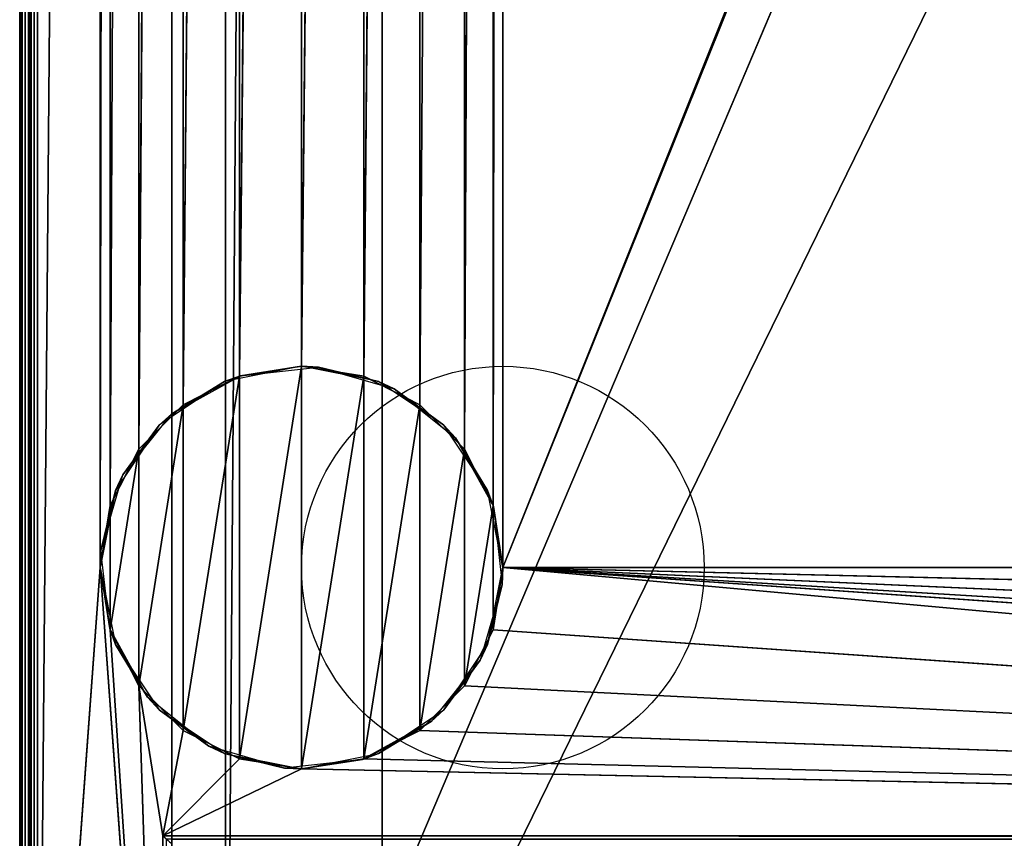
# Model space of a CAD drawing. Header units: millimetres. Extents: x -10 to 414, y -927 to 10.
# Tile 7 of 40: x 0 to 110, y -815 to -724. Entities that reach past the tile are written whole.
import ezdxf

# ---------------------------------------------------------------- set-up
doc = ezdxf.new("R2010")
doc.units = ezdxf.units.MM
doc.header["$MEASUREMENT"] = 0
for name, color, linetype, lineweight in [('0 Misc', 7, 'Continuous', 35), ('10 Raster Images', 7, 'Continuous', 35), ('5 Hatches', 7, 'Continuous', 35)]:
    doc.layers.add(name, color=color, linetype=linetype, lineweight=lineweight)

msp = doc.modelspace()

# ---------------------------------------------------------------- linework, layer by layer
at = {"layer": '0 Misc', "color": 160, "linetype": 'Continuous', "lineweight": 25}
for p, q in [((0, -1, 1194), (0, -899, 1194)), ((0, -899, 1174), (0, -1, 1174)), ((1, -899, 1195), (1, -1, 1195)), ((1, -881, 13), (1, -2, 13)), ((1, -2, 1173), (1, -881, 1173)), ((2, -2, 12), (2, -881, 12)), ((17, -815, 34.5), (17, -17, 34.5)), ((17, -881, 1173), (17, -17, 1173)), ((17, -17, 1173), (17, -815.89, 33.95)), ((17, -17, 1173), (17, -815.71, 34.21)), ((17, -17, 1173), (17, -815.45, 34.39)), ((17, -17, 1173), (17, -815.16, 34.49)), ((17, -17, 1173), (17, -815, 34.5)), ((17, -881, 1173), (383, -17, 1173)), ((54, -785, 12), (347.1, -52.05, 12)), ((2, -881, 12), (9, -59, 12)), ((9, -59, 12), (9, -785, 12)), ((52.9, -778.05, 12), (54, -59, 12)), ((54, -59, 12), (54, -785, 12)), ((54, -785, 12), (346, -59, 12)), ((9, -785, 12), (10.1, -65.95, 12)), ((10.1, -778.05, 12), (10.1, -65.95, 12)), ((49.7, -771.77, 12), (52.9, -65.95, 12)), ((52.9, -778.05, 12), (52.9, -65.95, 12)), ((10.1, -778.05, 12), (13.3, -72.23, 12)), ((13.3, -771.77, 12), (13.3, -72.23, 12)), ((44.73, -766.8, 12), (49.7, -72.23, 12)), ((49.7, -771.77, 12), (49.7, -72.23, 12)), ((13.3, -771.77, 12), (18.27, -77.2, 12)), ((18.27, -766.8, 12), (18.27, -77.2, 12)), ((38.45, -763.6, 12), (44.73, -77.2, 12)), ((44.73, -766.8, 12), (44.73, -77.2, 12)), ((18.27, -766.8, 12), (24.55, -80.4, 12)), ((24.55, -763.6, 12), (24.55, -80.4, 12)), ((31.5, -762.5, 12), (38.45, -80.4, 12)), ((38.45, -763.6, 12), (38.45, -80.4, 12)), ((24.55, -763.6, 12), (31.5, -81.5, 12)), ((31.5, -762.5, 12), (31.5, -81.5, 12)), ((23, -883, 70), (23, -159, 70)), ((23, -883, 93), (23, -159, 93)), ((23, -883, 70), (377, -159, 70)), ((25.7, -522, 93), (23, -883, 93)), ((40.5, -883, 786), (40.5, -522, 786)), ((40.5, -883, 809), (40.5, -522, 809)), ((40.5, -883, 428), (40.5, -522, 428)), ((40.5, -883, 451), (40.5, -522, 451)), ((24.55, -806.4), (31.5, -762.5)), ((31.5, -807.5), (31.5, -762.5)), ((18.27, -803.2), (24.55, -763.6)), ((24.55, -806.4), (24.55, -763.6)), ((31.5, -807.5), (38.45, -763.6)), ((38.45, -806.4), (38.45, -763.6)), ((13.3, -798.23), (18.27, -766.8)), ((18.27, -803.2), (18.27, -766.8)), ((38.45, -806.4), (44.73, -766.8)), ((44.73, -803.2), (44.73, -766.8)), ((10.1, -791.95), (13.3, -771.77)), ((13.3, -798.23), (13.3, -771.77)), ((44.73, -803.2), (49.7, -771.77)), ((49.7, -798.23), (49.7, -771.77)), ((10.1, -791.95), (10.1, -778.05)), ((49.7, -798.23), (52.9, -778.05)), ((52.9, -791.95), (52.9, -778.05)), ((9, -785, 12), (2, -881, 12)), ((16, -881, 12), (9, -785, 12)), ((384, -815, 12), (54, -785, 12)), ((361.55, -806.4, 12), (54, -785, 12)), ((355.27, -803.2, 12), (54, -785, 12)), ((350.3, -798.23, 12), (54, -785, 12)), ((347.1, -791.95, 12), (54, -785, 12)), ((346, -785, 12), (54, -785, 12)), ((16, -881, 12), (10.1, -791.95, 12)), ((384, -815, 12), (52.9, -791.95, 12)), ((13.3, -798.23, 12), (16, -815, 12)), ((16, -881, 12), (13.3, -798.23, 12)), ((384, -815, 12), (49.7, -798.23, 12)), ((16, -815, 12), (18.27, -803.2, 12)), ((384, -815, 12), (44.73, -803.2, 12)), ((16, -815, 12), (24.55, -806.4, 12)), ((384, -815, 12), (38.45, -806.4, 12)), ((16, -815, 12), (31.5, -807.5, 12)), ((384, -815, 12), (31.5, -807.5, 12)), ((16, -815, 12), (384, -815, 12)), ((16, -881, 12), (16, -815, 12)), ((383, -815, 34.5), (17, -815, 34.5))]:
    msp.add_line(p, q, dxfattribs=at).dxf.unprotected_set("ltscale", 0)
for centre in [(54, -785), (54, -785, 12)]:
    msp.add_circle(centre, 22.5, dxfattribs=at).dxf.unprotected_set("ltscale", 0)
at = {"layer": '0 Misc', "color": 160, "linetype": 'Continuous', "lineweight": 25, "extrusion": (-0.654654, -0.755929, 0)}
msp.add_arc((545.64, 13, 605.61), 1.41, 270, 0, dxfattribs=at).dxf.unprotected_set("ltscale", 0)
at = {"layer": '0 Misc', "color": 160, "linetype": 'Continuous', "lineweight": 25, "extrusion": (1, 0, 0)}
msp.add_arc((-815, 33.5, 17), 1, 90, 180, dxfattribs=at).dxf.unprotected_set("ltscale", 0)
at = {"layer": '0 Misc', "color": 7, "lineweight": 25}
for points, invisible_edges in [([(0, -1, 1194), (0, -899, 1174), (0, -899, 1194)], 1), ([(0, -1, 1194), (0, -1, 1174), (0, -899, 1174)], 12), ([(0.08, -899, 1173.62), (0, -1, 1174), (0.08, -1, 1173.62)], 1), ([(0.08, -899, 1173.62), (0, -899, 1174), (0, -1, 1174)], 12), ([(0, -1, 1194), (0.08, -899, 1194.38), (0.08, -1, 1194.38)], 1), ([(0, -1, 1194), (0, -899, 1194), (0.08, -899, 1194.38)], 12), ([(0.29, -899, 1173.29), (0.08, -1, 1173.62), (0.29, -1, 1173.29)], 1), ([(0.29, -899, 1173.29), (0.08, -899, 1173.62), (0.08, -1, 1173.62)], 12), ([(0.29, -899, 1194.71), (0.08, -1, 1194.38), (0.08, -899, 1194.38)], 1), ([(0.29, -899, 1194.71), (0.29, -1, 1194.71), (0.08, -1, 1194.38)], 12), ([(0.62, -899, 1173.08), (0.29, -1, 1173.29), (0.62, -1, 1173.08)], 1), ([(0.62, -899, 1173.08), (0.29, -899, 1173.29), (0.29, -1, 1173.29)], 12), ([(0.62, -899, 1194.92), (0.29, -1, 1194.71), (0.29, -899, 1194.71)], 1), ([(0.62, -899, 1194.92), (0.62, -1, 1194.92), (0.29, -1, 1194.71)], 12), ([(1, -899, 1173), (0.62, -1, 1173.08), (1, -881, 1173)], 1), ([(1, -899, 1173), (0.62, -899, 1173.08), (0.62, -1, 1173.08)], 12), ([(0.62, -1, 1173.08), (1, -2, 1173), (1, -881, 1173)], 12), ([(1, -899, 1195), (0.62, -1, 1194.92), (0.62, -899, 1194.92)], 1), ([(1, -899, 1195), (1, -1, 1195), (0.62, -1, 1194.92)], 12), ([(1, -881, 13), (1.08, -2, 12.62), (1.08, -881, 12.62)], 1), ([(1, -881, 13), (1, -2, 13), (1.08, -2, 12.62)], 12), ([(1.29, -2, 12.29), (1.08, -881, 12.62), (1.08, -2, 12.62)], 1), ([(1.29, -2, 12.29), (1.29, -881, 12.29), (1.08, -881, 12.62)], 12), ([(1.62, -2, 12.08), (1.29, -881, 12.29), (1.29, -2, 12.29)], 1), ([(1.62, -2, 12.08), (1.62, -881, 12.08), (1.29, -881, 12.29)], 12), ([(2, -2, 12), (1.62, -881, 12.08), (1.62, -2, 12.08)], 1), ([(2, -2, 12), (2, -881, 12), (1.62, -881, 12.08)], 12), ([(383, -815, 34.5), (17, -17, 34.5), (17, -815, 34.5)], 1), ([(383, -815, 34.5), (383, -17, 34.5), (17, -17, 34.5)], 12), ([(23, -883, 93), (23, -159, 70), (23, -883, 70)], 1), ([(23, -883, 93), (23, -159, 93), (23, -159, 70)], 12), ([(359.5, -522, 786), (40.5, -883, 786), (40.5, -522, 786)], 1), ([(359.5, -522, 786), (359.5, -883, 786), (40.5, -883, 786)], 12), ([(40.5, -522, 786), (40.5, -883, 809), (40.5, -522, 809)], 1), ([(40.5, -522, 786), (40.5, -883, 786), (40.5, -883, 809)], 12), ([(359.5, -522, 428), (40.5, -883, 428), (40.5, -522, 428)], 1), ([(359.5, -522, 428), (359.5, -883, 428), (40.5, -883, 428)], 12), ([(40.5, -522, 428), (40.5, -883, 451), (40.5, -522, 451)], 1), ([(40.5, -522, 428), (40.5, -883, 428), (40.5, -883, 451)], 12), ([(40.5, -522, 809), (359.5, -883, 809), (359.5, -522, 809)], 1), ([(40.5, -522, 809), (40.5, -883, 809), (359.5, -883, 809)], 12), ([(40.5, -522, 451), (359.5, -883, 451), (359.5, -522, 451)], 1), ([(40.5, -522, 451), (40.5, -883, 451), (359.5, -883, 451)], 12), ([(16, -815, 12), (383.62, -815.38, 12.08), (16.38, -815.38, 12.08)], 1), ([(16, -815, 12), (384, -815, 12), (383.62, -815.38, 12.08)], 1), ([(16, -881, 12), (16, -815, 12), (16.38, -815.38, 12.08)], 1), ([(383, -815, 34.5), (17, -815.38, 34.42), (383, -815.38, 34.42)], 1), ([(383, -815, 34.5), (17, -815, 34.5), (17, -815.38, 34.42)], 12)]:
    msp.add_3dface(points, dxfattribs=dict(at, invisible_edges=invisible_edges))
for points in [[(2, -2, 12), (9, -59, 12), (2, -881, 12)], [(17, -881, 1173), (17, -815.89, 33.95), (17, -17, 1173)], [(17, -17, 1173), (17, -815.89, 33.95), (17, -815.71, 34.21)], [(17, -17, 1173), (17, -815.71, 34.21), (17, -815.45, 34.39)], [(17, -17, 1173), (17, -815.45, 34.39), (17, -815.16, 34.49)], [(17, -17, 1173), (17, -815.16, 34.49), (17, -815, 34.5)], [(17, -17, 1173), (17, -815, 34.5), (17, -17, 34.5)], [(383, -17, 1173), (17, -881, 1173), (17, -17, 1173)], [(383, -881, 1173), (17, -881, 1173), (383, -17, 1173)], [(54, -59, 12), (347.1, -52.05, 12), (54, -785, 12)], [(54, -785, 12), (347.1, -52.05, 12), (346, -59, 12)], [(9, -785, 12), (2, -881, 12), (9, -59, 12)], [(10.1, -65.95, 12), (9, -785, 12), (9, -59, 12)], [(52.9, -778.05, 12), (52.9, -65.95, 12), (54, -59, 12)], [(52.9, -778.05, 12), (54, -59, 12), (54, -785, 12)], [(346, -785, 12), (54, -785, 12), (346, -59, 12)], [(9, -785, 12), (10.1, -65.95, 12), (10.1, -778.05, 12)], [(10.1, -778.05, 12), (10.1, -65.95, 12), (13.3, -72.23, 12)], [(49.7, -771.77, 12), (49.7, -72.23, 12), (52.9, -65.95, 12)], [(49.7, -771.77, 12), (52.9, -65.95, 12), (52.9, -778.05, 12)], [(10.1, -778.05, 12), (13.3, -72.23, 12), (13.3, -771.77, 12)], [(13.3, -771.77, 12), (13.3, -72.23, 12), (18.27, -77.2, 12)], [(44.73, -766.8, 12), (44.73, -77.2, 12), (49.7, -72.23, 12)], [(44.73, -766.8, 12), (49.7, -72.23, 12), (49.7, -771.77, 12)], [(13.3, -771.77, 12), (18.27, -77.2, 12), (18.27, -766.8, 12)], [(18.27, -766.8, 12), (18.27, -77.2, 12), (24.55, -80.4, 12)], [(38.45, -763.6, 12), (38.45, -80.4, 12), (44.73, -77.2, 12)], [(38.45, -763.6, 12), (44.73, -77.2, 12), (44.73, -766.8, 12)], [(18.27, -766.8, 12), (24.55, -80.4, 12), (24.55, -763.6, 12)], [(24.55, -763.6, 12), (24.55, -80.4, 12), (31.5, -81.5, 12)], [(31.5, -762.5, 12), (31.5, -81.5, 12), (38.45, -80.4, 12)], [(31.5, -762.5, 12), (38.45, -80.4, 12), (38.45, -763.6, 12)], [(24.55, -763.6, 12), (31.5, -81.5, 12), (31.5, -762.5, 12)], [(377, -159, 70), (23, -883, 70), (23, -159, 70)], [(23, -883, 70), (377, -159, 70), (112.5, -842, 70)], [(23, -883, 93), (25.7, -522, 93), (23, -159, 93)], [(25.7, -522, 93), (23, -883, 93), (360.3, -882.9, 93)], [(25.7, -522, 93), (360.3, -882.9, 93), (360.3, -522, 93)], [(24.55, -806.4), (24.55, -763.6), (31.5, -762.5)], [(24.55, -806.4), (31.5, -762.5), (31.5, -807.5)], [(31.5, -807.5), (31.5, -762.5), (38.45, -763.6)], [(18.27, -803.2), (18.27, -766.8), (24.55, -763.6)], [(18.27, -803.2), (24.55, -763.6), (24.55, -806.4)], [(31.5, -807.5), (38.45, -763.6), (38.45, -806.4)], [(38.45, -806.4), (38.45, -763.6), (44.73, -766.8)], [(13.3, -798.23), (13.3, -771.77), (18.27, -766.8)], [(13.3, -798.23), (18.27, -766.8), (18.27, -803.2)], [(38.45, -806.4), (44.73, -766.8), (44.73, -803.2)], [(44.73, -803.2), (44.73, -766.8), (49.7, -771.77)], [(10.1, -791.95), (10.1, -778.05), (13.3, -771.77)], [(10.1, -791.95), (13.3, -771.77), (13.3, -798.23)], [(44.73, -803.2), (49.7, -771.77), (49.7, -798.23)], [(49.7, -798.23), (49.7, -771.77), (52.9, -778.05)], [(10.1, -778.05), (10.1, -791.95), (9, -785)], [(49.7, -798.23), (52.9, -778.05), (52.9, -791.95)], [(52.9, -791.95), (52.9, -778.05), (54, -785)], [(2, -881, 12), (9, -785, 12), (16, -881, 12)], [(16, -881, 12), (9, -785, 12), (10.1, -791.95, 12)], [(384, -815, 12), (52.9, -791.95, 12), (54, -785, 12)], [(384, -815, 12), (54, -785, 12), (361.55, -806.4, 12)], [(361.55, -806.4, 12), (54, -785, 12), (355.27, -803.2, 12)], [(355.27, -803.2, 12), (54, -785, 12), (350.3, -798.23, 12)], [(350.3, -798.23, 12), (54, -785, 12), (347.1, -791.95, 12)], [(347.1, -791.95, 12), (54, -785, 12), (346, -785, 12)], [(16, -881, 12), (10.1, -791.95, 12), (13.3, -798.23, 12)], [(384, -815, 12), (49.7, -798.23, 12), (52.9, -791.95, 12)], [(18.27, -803.2, 12), (16, -815, 12), (13.3, -798.23, 12)], [(16, -881, 12), (13.3, -798.23, 12), (16, -815, 12)], [(384, -815, 12), (44.73, -803.2, 12), (49.7, -798.23, 12)], [(16, -815, 12), (18.27, -803.2, 12), (24.55, -806.4, 12)], [(384, -815, 12), (38.45, -806.4, 12), (44.73, -803.2, 12)], [(16, -815, 12), (24.55, -806.4, 12), (31.5, -807.5, 12)], [(384, -815, 12), (31.5, -807.5, 12), (38.45, -806.4, 12)], [(16, -815, 12), (31.5, -807.5, 12), (384, -815, 12)]]:
    msp.add_3dface(points, dxfattribs=at)
at = {"layer": '0 Misc', "color": 164, "lineweight": 25}
for points in [[(22.89, -764.21), (24.69, -763.56, 12), (31.5, -762.5)], [(31.5, -762.5), (24.69, -763.56, 12), (33.41, -762.58, 12)], [(40.11, -764.21), (31.5, -762.5), (33.41, -762.58, 12)], [(41.85, -765.02, 12), (40.11, -764.21), (33.41, -762.58, 12)], [(17, -767.8, 12), (24.69, -763.56, 12), (22.89, -764.21)], [(17, -767.8, 12), (22.89, -764.21), (15.59, -769.09)], [(41.85, -765.02, 12), (47.41, -769.09), (40.11, -764.21)], [(48.7, -770.5, 12), (47.41, -769.09), (41.85, -765.02, 12)], [(17, -767.8, 12), (15.59, -769.09), (11.52, -774.65, 12)], [(11.52, -774.65, 12), (15.59, -769.09), (10.71, -776.39)], [(48.7, -770.5, 12), (52.29, -776.39), (47.41, -769.09)], [(52.94, -778.19, 12), (52.29, -776.39), (48.7, -770.5, 12)], [(11.52, -774.65, 12), (10.71, -776.39), (9.08, -783.09, 12)], [(9.08, -783.09, 12), (10.71, -776.39), (9, -785)], [(52.94, -778.19, 12), (54, -785), (52.29, -776.39)], [(53.92, -786.91, 12), (54, -785), (52.94, -778.19, 12)], [(9.08, -783.09, 12), (9, -785), (10.06, -791.81, 12)], [(10.06, -791.81, 12), (9, -785), (10.71, -793.61)], [(53.92, -786.91, 12), (52.29, -793.61), (54, -785)], [(51.48, -795.35, 12), (52.29, -793.61), (53.92, -786.91, 12)], [(10.06, -791.81, 12), (10.71, -793.61), (14.3, -799.5, 12)], [(14.3, -799.5, 12), (10.71, -793.61), (15.59, -800.91)], [(51.48, -795.35, 12), (47.41, -800.91), (52.29, -793.61)], [(46, -802.2, 12), (47.41, -800.91), (51.48, -795.35, 12)], [(14.3, -799.5, 12), (15.59, -800.91), (21.15, -804.98, 12)], [(21.15, -804.98, 12), (15.59, -800.91), (22.89, -805.79)], [(46, -802.2, 12), (40.11, -805.79), (47.41, -800.91)], [(38.31, -806.44, 12), (40.11, -805.79), (46, -802.2, 12)], [(21.15, -804.98, 12), (22.89, -805.79), (29.59, -807.42, 12)], [(29.59, -807.42, 12), (22.89, -805.79), (31.5, -807.5)], [(29.59, -807.42, 12), (31.5, -807.5), (38.31, -806.44, 12)], [(38.31, -806.44, 12), (31.5, -807.5), (40.11, -805.79)]]:
    msp.add_3dface(points, dxfattribs=at)
at = {"layer": '10 Raster Images', "color": 160, "linetype": 'Continuous', "lineweight": 25}
for p, q in [((2, -2, 12), (2, -881, 12)), ((17, -881, 1173), (17, -17, 1173)), ((17, -17, 34.5), (17, -815, 34.5)), ((17, -17, 1173), (17, -881, 1173)), ((23, -159, 70), (23, -883, 70)), ((23, -883, 93), (23, -159, 93)), ((31.5, -762.5), (24.55, -763.6)), ((24.55, -763.6, 12), (31.5, -762.5, 12)), ((38.45, -763.6), (31.5, -762.5)), ((31.5, -762.5, 12), (38.45, -763.6, 12)), ((24.55, -763.6), (18.27, -766.8)), ((18.27, -766.8, 12), (24.55, -763.6, 12)), ((44.73, -766.8), (38.45, -763.6)), ((38.45, -763.6, 12), (44.73, -766.8, 12)), ((18.27, -766.8), (13.3, -771.77)), ((13.3, -771.77, 12), (18.27, -766.8, 12)), ((49.7, -771.77), (44.73, -766.8)), ((44.73, -766.8, 12), (49.7, -771.77, 12)), ((13.3, -771.77), (10.1, -778.05)), ((10.1, -778.05, 12), (13.3, -771.77, 12)), ((52.9, -778.05), (49.7, -771.77)), ((49.7, -771.77, 12), (52.9, -778.05, 12)), ((10.1, -778.05), (9, -785)), ((9, -785, 12), (10.1, -778.05, 12)), ((54, -785), (52.9, -778.05)), ((52.9, -778.05, 12), (54, -785, 12)), ((9, -785), (10.1, -791.95)), ((10.1, -791.95, 12), (9, -785, 12)), ((52.9, -791.95), (54, -785)), ((54, -785, 12), (52.9, -791.95, 12)), ((10.1, -791.95), (13.3, -798.23)), ((13.3, -798.23, 12), (10.1, -791.95, 12)), ((49.7, -798.23), (52.9, -791.95)), ((52.9, -791.95, 12), (49.7, -798.23, 12)), ((13.3, -798.23), (18.27, -803.2)), ((18.27, -803.2, 12), (13.3, -798.23, 12)), ((44.73, -803.2), (49.7, -798.23)), ((49.7, -798.23, 12), (44.73, -803.2, 12)), ((18.27, -803.2), (24.55, -806.4)), ((24.55, -806.4, 12), (18.27, -803.2, 12)), ((38.45, -806.4), (44.73, -803.2)), ((44.73, -803.2, 12), (38.45, -806.4, 12)), ((24.55, -806.4), (31.5, -807.5)), ((31.5, -807.5, 12), (24.55, -806.4, 12)), ((31.5, -807.5), (38.45, -806.4)), ((38.45, -806.4, 12), (31.5, -807.5, 12)), ((16, -815, 12), (384, -815, 12)), ((16, -881, 12), (16, -815, 12)), ((17, -815, 34.5), (17, -815.16, 34.49)), ((17, -815.16, 34.49), (17, -815.45, 34.39))]:
    msp.add_line(p, q, dxfattribs=at).dxf.unprotected_set("ltscale", 0)
at = {"layer": '5 Hatches', "color": 7, "lineweight": 25}
for points, invisible_edges in [([(399, -899, 1195), (1, -1, 1195), (1, -899, 1195)], 1), ([(399, -899, 1195), (399, -1, 1195), (1, -1, 1195)], 12), ([(1, -881, 1173), (1, -2, 13), (1, -881, 13)], 1), ([(1, -881, 1173), (1, -2, 1173), (1, -2, 13)], 12)]:
    msp.add_3dface(points, dxfattribs=dict(at, invisible_edges=invisible_edges))

doc.saveas('drawing.dxf')
